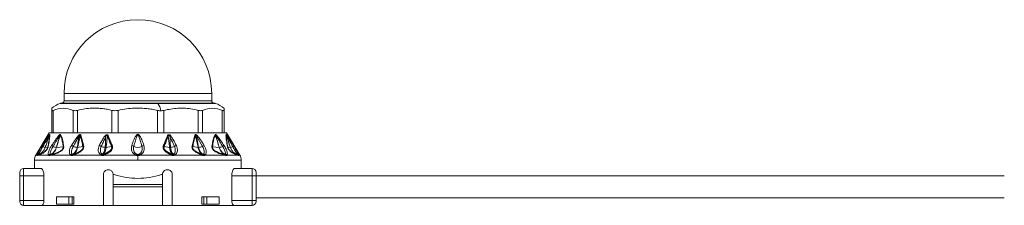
# Model space of a CAD drawing. Header units: millimetres. Extents: x -447 to 1924, y -61 to 422.
# Tile 23 of 60: x 290 to 490, y 158 to 196. Entities that reach past the tile are written whole.
import ezdxf

# ---------------------------------------------------------------- set-up
doc = ezdxf.new("R2010")
doc.units = ezdxf.units.MM

# ---------------------------------------------------------------- blocks, each defined once
blk = doc.blocks.new('Drawing View2')
at = {"color": 7, "linetype": 'Continuous', "lineweight": 18}
for p, q in [((400.77, 2.02), (400.77, 0.52)), ((400.77, 2.02), (430.77, 2.02)), ((430.77, 0.52), (430.77, 2.02)), ((419.85, 0), (400, 0)), ((400.16, 0.02), (419.81, 0.02)), ((400.77, 0.52), (415.77, 0.52)), ((415.77, 0.52), (430.77, 0.52)), ((419.81, 0.02), (431.38, 0.02)), ((431.54, 0), (419.85, 0)), ((398.27, -5.98), (398.27, -1.41)), ((398.6, -5.98), (398.6, -1.41)), ((402.62, -5.98), (402.62, -1.41)), ((403.54, -5.98), (403.54, -1.41)), ((410.5, -5.98), (410.5, -1.41)), ((411.75, -5.98), (411.75, -1.41)), ((419.79, -5.98), (419.79, -1.41)), ((421.04, -5.98), (421.04, -1.41)), ((428, -5.98), (428, -1.41)), ((428.91, -5.98), (428.91, -1.41)), ((432.93, -5.98), (432.93, -1.41)), ((433.27, -0.97), (433.27, -1.41)), ((433.27, -5.98), (433.27, -1.41)), ((397.77, -5.98), (395.05, -10.5)), ((397.77, -5.98), (398.27, -5.98)), ((398.49, -5.98), (398.28, -5.98)), ((398.49, -5.98), (402.75, -5.98)), ((403.33, -5.98), (402.75, -5.98)), ((403.33, -5.98), (410.71, -5.98)), ((411.51, -5.98), (410.71, -5.98)), ((411.51, -5.98), (420.03, -5.98)), ((420.82, -5.98), (420.03, -5.98)), ((420.82, -5.98), (428.2, -5.98)), ((428.78, -5.98), (428.2, -5.98)), ((428.78, -5.98), (433.04, -5.98)), ((433.26, -5.98), (433.04, -5.98)), ((433.27, -5.98), (433.77, -5.98)), ((433.77, -5.98), (436.48, -10.5)), ((396.34, -8.56), (396.74, -7.93)), ((404.19, -6.46), (404.77, -8.69)), ((427.35, -6.46), (426.77, -8.69)), ((428.89, -8.75), (427.75, -6.72)), ((396.97, -8.95), (397.48, -8.88)), ((399.25, -8.95), (400.6, -8.84)), ((403.54, -8.94), (404.61, -8.79)), ((409.32, -8.94), (410.4, -8.79)), ((422.22, -8.94), (421.13, -8.79)), ((427.99, -8.94), (426.92, -8.79)), ((432.28, -8.95), (430.94, -8.84)), ((434.06, -8.88), (434.56, -8.95)), ((394.77, -11.53), (394.77, -13.23)), ((415.77, -11.53), (394.77, -11.53)), ((395.3, -10.5), (395.05, -10.5)), ((395.6, -10.5), (395.31, -10.62)), ((397.61, -10.5), (395.6, -10.5)), ((402.12, -10.5), (398.18, -10.5)), ((408.27, -10.5), (402.71, -10.5)), ((415.33, -10.5), (408.95, -10.5)), ((415.77, -10.38), (415.77, -10.62)), ((415.77, -11.53), (415.77, -10.62)), ((436.77, -11.53), (415.77, -11.53)), ((422.58, -10.5), (416.2, -10.5)), ((428.83, -10.5), (423.26, -10.5)), ((433.36, -10.5), (429.41, -10.5)), ((435.93, -10.5), (433.92, -10.5)), ((436.23, -10.62), (435.93, -10.5)), ((436.48, -10.5), (436.24, -10.5)), ((436.77, -13.23), (436.77, -11.53)), ((392.57, -14.73), (392.57, -13.23)), ((392.57, -13.23), (396.08, -13.23)), ((435.46, -13.23), (438.97, -13.23)), ((438.97, -13.23), (438.97, -14.73)), ((391.77, -14.73), (391.77, -14.03)), ((391.77, -14.73), (392.57, -14.73)), ((391.77, -19.73), (391.77, -14.73)), ((392.57, -19.73), (392.57, -14.73)), ((392.57, -14.73), (396.7, -14.73)), ((396.7, -19.73), (396.7, -14.73)), ((408.77, -14.48), (408.77, -20.73)), ((410.77, -14.48), (410.98, -14.48)), ((410.77, -16.48), (410.77, -14.48)), ((420.56, -14.48), (420.77, -14.48)), ((420.77, -14.48), (420.77, -16.48)), ((422.77, -20.73), (422.77, -14.48)), ((434.84, -19.73), (434.84, -14.73)), ((434.84, -14.73), (438.97, -14.73)), ((439.77, -14.73), (438.97, -14.73)), ((438.97, -14.73), (438.97, -19.73)), ((439.77, -14.03), (439.77, -14.73)), ((439.77, -14.73), (591.77, -14.73)), ((439.77, -14.73), (439.77, -19.73)), ((420.77, -16.48), (410.77, -16.48)), ((410.77, -16.98), (410.77, -16.48)), ((420.77, -16.98), (410.77, -16.98)), ((410.77, -20.73), (410.77, -16.98)), ((420.77, -16.98), (420.77, -16.48)), ((420.77, -16.98), (420.77, -20.73)), ((391.77, -19.73), (391.77, -19.93)), ((391.77, -19.73), (392.57, -19.73)), ((392.57, -20.73), (392.57, -19.73)), ((392.57, -19.73), (396.7, -19.73)), ((399.26, -18.98), (399.26, -20.48)), ((401.73, -18.98), (399.26, -18.98)), ((401.73, -18.98), (402.4, -18.98)), ((401.73, -20.48), (401.73, -18.98)), ((402.4, -20.48), (402.4, -18.98)), ((402.79, -18.98), (402.4, -18.98)), ((402.79, -18.98), (402.79, -20.48)), ((428.74, -18.98), (428.74, -20.48)), ((429.14, -18.98), (428.74, -18.98)), ((429.14, -18.98), (429.81, -18.98)), ((429.14, -20.48), (429.14, -18.98)), ((429.81, -20.48), (429.81, -18.98)), ((432.28, -18.98), (429.81, -18.98)), ((432.28, -18.98), (432.28, -20.48)), ((438.97, -19.73), (434.84, -19.73)), ((438.97, -19.73), (438.97, -20.73)), ((439.77, -19.73), (438.97, -19.73)), ((439.77, -19.23), (591.77, -19.23)), ((439.77, -19.73), (439.77, -19.93)), ((396.27, -20.73), (392.57, -20.73)), ((396.27, -20.73), (408.77, -20.73)), ((401.73, -20.48), (399.26, -20.48)), ((402.4, -20.48), (401.73, -20.48)), ((402.79, -20.48), (402.4, -20.48)), ((410.77, -20.73), (408.77, -20.73)), ((410.77, -20.73), (420.77, -20.73)), ((422.77, -20.73), (420.77, -20.73)), ((422.77, -20.73), (435.27, -20.73)), ((429.14, -20.48), (428.74, -20.48)), ((429.81, -20.48), (429.14, -20.48)), ((432.28, -20.48), (429.81, -20.48)), ((438.97, -20.73), (435.27, -20.73))]:
    blk.add_line(p, q, dxfattribs=at)
for centre, radius, start, end in [((415.77, 2.02), 15, 0, 180), ((401.61, -4.89), 5.15, 108.1664, 130.4305), ((400.16, -0.48), 0.5, 90, 108.1664), ((400.27, 0.52), 0.5, 270, 0), ((419.8, -0.03), 0.0545, 32.4847, 84.1078), ((416.5, -2.17), 3.99, 9.8423, 32.9992), ((431.27, 0.52), 0.5, 180, 270), ((431.38, -0.48), 0.5, 71.8336, 90), ((429.93, -4.89), 5.15, 49.5824, 71.8336), ((398.1, -6.47), 0.324, 155.8429, 174.655), ((398.27, -6.56), 0.49, 147.2626, 160.2891), ((400.22, -6.35), 0.386, 187.5089, 203.9881), ((400.46, -6.65), 0.526, 140.7173, 153.7493), ((392.75, -19.3), 16.73, 48.7638, 49.3774), ((404.49, -6.94), 0.57, 122.4971, 138.7551), ((408.31, -8.08), 1.55, 54.1818, 62.9072), ((410.1, -7.31), 0.791, 114.7837, 129.6376), ((421.44, -7.31), 0.791, 50.3624, 65.2163), ((423.23, -8.08), 1.55, 117.0941, 125.8165), ((427.04, -6.94), 0.57, 41.2449, 57.5029), ((438.85, -19.38), 16.84, 130.6238, 131.2337), ((431.08, -6.65), 0.526, 26.2508, 39.2827), ((431.32, -6.35), 0.386, 336.0145, 352.4888), ((433.26, -6.56), 0.49, 19.7109, 32.7374), ((433.44, -6.47), 0.324, 5.3451, 24.157), ((396.71, -8.4), 0.414, 204.0865, 239.4434), ((397.48, -7.11), 1.91, 239.4043, 254.6198), ((396.97, -8.91), 0.0356, 267.4158, 276.3201), ((397.76, -9.01), 0.304, 131.4359, 155.0717), ((383.2, -31.79), 27.68, 56.3517, 57.0582), ((399.45, -6.86), 2.1, 244.1185, 263.6115), ((400.95, -9.11), 0.446, 123.9682, 142.8148), ((401.64, -10.29), 1.84, 56.6046, 69.537), ((403.62, -6.55), 2.4, 246.2439, 265.3332), ((405.01, -9.21), 0.573, 115.027, 133.6959), ((407.61, -9.81), 1.29, 55.3117, 75.3484), ((409.25, -6.76), 2.19, 245.4117, 266.2911), ((410.89, -9.44), 0.815, 110.5166, 126.6125), ((414.36, -9.46), 0.913, 50.851, 78.7073), ((415.77, -7.13), 1.82, 242.6733, 297.3267), ((417.18, -9.46), 0.913, 101.2927, 129.149), ((420.65, -9.44), 0.815, 53.3875, 69.4834), ((422.28, -6.76), 2.19, 273.7089, 294.5883), ((423.93, -9.81), 1.29, 104.6516, 124.6883), ((426.53, -9.21), 0.573, 46.3041, 64.973), ((427.92, -6.55), 2.4, 274.6668, 293.7561), ((429.9, -10.29), 1.84, 110.463, 123.3954), ((430.59, -9.11), 0.446, 37.1852, 56.0318), ((432.31, -8.62), 0.332, 265.9431, 271.6453), ((432.08, -6.86), 2.1, 276.3884, 295.8815), ((448.34, -31.79), 27.68, 122.9418, 123.6483), ((433.78, -9.01), 0.304, 24.9283, 48.5641), ((434.57, -8.91), 0.0357, 263.7523, 272.6346), ((434.06, -7.11), 1.91, 285.3802, 300.5957), ((434.82, -8.4), 0.414, 300.5566, 335.9135), ((396.77, -11.53), 2, 149.0362, 180), ((395.74, -10.85), 0.5, 109.1019, 153.0969), ((395.68, -10.77), 0.47, 100.9672, 144.8077), ((395.74, -10.83), 0.482, 109.3625, 154.2596), ((396.01, -10.72), 0.464, 111.8132, 151.3198), ((398.04, -10.85), 0.556, 101.6448, 140.4638), ((398.17, -10.83), 0.489, 111.492, 154.5199), ((398.2, -10.74), 0.399, 113.9413, 162.016), ((398.53, -10.63), 0.374, 116.4592, 160.1268), ((402.56, -10.87), 0.575, 104.4162, 140.4213), ((402.71, -10.82), 0.506, 114.2513, 153.2837), ((402.84, -10.52), 0.248, 134.0214, 187.8098), ((402.94, -10.47), 0.235, 136.7077, 188.1385), ((408.72, -10.82), 0.543, 110.8768, 144.3208), ((408.88, -10.79), 0.521, 122.0688, 155.3334), ((415.84, -10.78), 0.582, 126.5982, 151.6209), ((415.69, -10.78), 0.582, 28.3791, 53.4018), ((422.66, -10.79), 0.521, 24.6665, 57.9313), ((422.82, -10.82), 0.543, 35.6794, 69.1233), ((428.59, -10.47), 0.235, 351.8615, 43.2923), ((428.7, -10.52), 0.248, 352.1904, 45.9787), ((428.83, -10.82), 0.506, 26.7162, 65.7487), ((428.97, -10.87), 0.575, 39.5788, 75.5838), ((433.01, -10.63), 0.374, 19.8732, 63.5408), ((433.34, -10.74), 0.399, 17.9841, 66.0586), ((433.37, -10.83), 0.489, 25.4801, 68.508), ((433.49, -10.85), 0.556, 39.5362, 78.3552), ((435.53, -10.72), 0.464, 28.6802, 68.1868), ((435.86, -10.77), 0.47, 35.1923, 79.0329), ((435.79, -10.83), 0.482, 25.7404, 70.6374), ((435.8, -10.85), 0.5, 26.9031, 70.898), ((434.77, -11.53), 2, 0, 30.9638), ((392.57, -14.03), 0.8, 90, 180), ((438.97, -14.03), 0.8, 0, 90), ((392.57, -19.93), 0.8, 180, 270), ((438.97, -19.93), 0.8, 270, 0)]:
    blk.add_arc(centre, radius, start, end, dxfattribs=at)
for points, knots in [([(398.27, -1.41), (398.27, -1.12), (398.27, -0.82), (398.27, -0.97), (398.27, -0.97)], [0, 0, 0, 0, 0.998199, 1, 1, 1, 1]), ([(402.62, -1.41), (401.95, -1.19), (400.61, -0.75), (399.27, -1.19), (398.6, -1.41)], [0, 0, 0, 0, 0.499632, 1, 1, 1, 1]), ([(410.5, -1.41), (410.19, -1.33), (409.56, -1.17), (408.59, -1.04), (407.54, -0.97), (406.35, -0.97), (404.98, -1.07), (404.03, -1.3), (403.54, -1.41)], [0, 0, 0, 0, 0.135419, 0.274991, 0.415244, 0.585607, 0.785782, 1, 1, 1, 1]), ([(419.79, -1.41), (419.43, -1.33), (418.7, -1.17), (417.59, -1.04), (416.37, -0.97), (414.99, -0.97), (413.41, -1.07), (412.32, -1.3), (411.75, -1.41)], [0, 0, 0, 0, 0.135414, 0.274984, 0.415234, 0.58558, 0.78576, 1, 1, 1, 1]), ([(419.79, -1.41), (419.91, -1.44), (420.13, -1.48), (420.34, -1.49), (420.43, -1.49)], [0, 0, 0, 0, 0.573868, 1, 1, 1, 1]), ([(420.43, -1.49), (420.55, -1.49), (420.76, -1.48), (420.95, -1.43), (421.04, -1.41)], [0, 0, 0, 0, 0.54545, 1, 1, 1, 1]), ([(428, -1.41), (427.51, -1.3), (426.56, -1.07), (425.18, -0.97), (423.34, -0.95), (421.99, -1.22), (421.04, -1.41)], [0, 0, 0, 0, 0.21393, 0.414834, 0.587057, 1, 1, 1, 1]), ([(432.93, -1.41), (432.26, -1.19), (430.92, -0.75), (429.58, -1.19), (428.91, -1.41)], [0, 0, 0, 0, 0.500234, 1, 1, 1, 1]), ([(396.5, -8.75), (396.71, -8.39), (397.04, -7.79), (397.43, -7.09), (397.64, -6.67), (397.74, -6.5), (397.78, -6.44)], [0, 0, 0, 0, 0.470738, 0.766879, 0.908603, 1, 1, 1, 1]), ([(396.74, -7.93), (396.83, -7.79), (397.06, -7.42), (397.37, -6.95), (397.64, -6.54), (397.76, -6.4), (397.8, -6.33)], [0, 0, 0, 0, 0.253563, 0.655047, 0.855267, 1, 1, 1, 1]), ([(397.81, -6.4), (397.75, -6.58), (397.64, -6.92), (397.46, -7.46), (397.24, -8.13), (397.07, -8.64), (396.97, -8.95)], [0, 0, 0, 0, 0.215335, 0.398234, 0.642077, 1, 1, 1, 1]), ([(397.78, -6.44), (397.73, -6.61), (397.62, -6.95), (397.45, -7.49), (397.23, -8.16), (397.07, -8.65), (396.97, -8.95)], [0, 0, 0, 0, 0.201655, 0.404918, 0.64705, 1, 1, 1, 1]), ([(397.81, -6.4), (397.82, -6.57), (397.83, -6.89), (397.69, -7.8), (397.56, -8.5), (397.48, -8.88)], [0, 0, 0, 0, 0.3425593, 0.6462348, 1, 1, 1, 1]), ([(397.86, -6.3), (397.87, -6.44), (397.89, -6.72), (397.78, -7.6), (397.64, -8.34), (397.56, -8.78)], [0, 0, 0, 0, 0.308412, 0.587789, 1, 1, 1, 1]), ([(397.78, -6.44), (397.78, -6.43), (397.79, -6.41), (397.8, -6.4), (397.81, -6.39), (397.81, -6.39), (397.81, -6.39), (397.81, -6.4)], [0, 0, 0, 0, 0.312066, 0.577689, 0.709478, 0.846396, 1, 1, 1, 1]), ([(397.8, -6.33), (397.82, -6.32), (397.84, -6.3), (397.86, -6.29), (397.86, -6.29), (397.86, -6.3)], [0, 0, 0, 0, 0.527893, 0.7496455, 1, 1, 1, 1]), ([(398.25, -8.56), (398.47, -8.25), (398.83, -7.71), (399.35, -6.97), (399.68, -6.59), (399.84, -6.4)], [0, 0, 0, 0, 0.427707, 0.722359, 1, 1, 1, 1]), ([(398.54, -8.75), (398.73, -8.43), (399.06, -7.88), (399.49, -7.12), (399.75, -6.71), (399.87, -6.51)], [0, 0, 0, 0, 0.4373839, 0.7346037, 1, 1, 1, 1]), ([(399.87, -6.51), (399.79, -6.84), (399.6, -7.65), (399.36, -8.47), (399.22, -8.95)], [0, 0, 0, 0, 0.404874, 1, 1, 1, 1]), ([(399.99, -6.42), (399.94, -6.59), (399.84, -6.91), (399.68, -7.46), (399.49, -8.14), (399.34, -8.65), (399.25, -8.95)], [0, 0, 0, 0, 0.199401, 0.389589, 0.65075, 1, 1, 1, 1]), ([(399.84, -6.4), (399.86, -6.38), (399.91, -6.34), (399.96, -6.3), (400, -6.29), (400.03, -6.3), (400.04, -6.31), (400.05, -6.32)], [0, 0, 0, 0, 0.303841, 0.543349, 0.671179, 0.821746, 1, 1, 1, 1]), ([(399.87, -6.51), (399.88, -6.49), (399.9, -6.45), (399.94, -6.42), (399.96, -6.4), (399.97, -6.4), (399.98, -6.4), (399.98, -6.4), (399.98, -6.41), (399.99, -6.42)], [0, 0, 0, 0, 0.3366965, 0.5652326, 0.6587129, 0.7523062, 0.8216938, 0.9026669, 1, 1, 1, 1]), ([(399.99, -6.42), (400.1, -6.65), (400.3, -7.06), (400.48, -7.91), (400.56, -8.51), (400.6, -8.84)], [0, 0, 0, 0, 0.364986, 0.653176, 1, 1, 1, 1]), ([(400.05, -6.32), (400.14, -6.49), (400.34, -6.85), (400.51, -7.51), (400.63, -8.16), (400.68, -8.54), (400.7, -8.74)], [0, 0, 0, 0, 0.283427, 0.598157, 0.79281, 1, 1, 1, 1]), ([(402.28, -8.56), (402.54, -8.14), (402.96, -7.47), (403.46, -6.83), (403.65, -6.6)], [0, 0, 0, 0, 0.629625, 1, 1, 1, 1]), ([(402.65, -8.75), (402.81, -8.46), (403.05, -8.03), (403.35, -7.48), (403.57, -7.09), (403.71, -6.84), (403.78, -6.72)], [0, 0, 0, 0, 0.429633, 0.636413, 0.813229, 1, 1, 1, 1]), ([(403.78, -6.72), (403.74, -7.06), (403.67, -7.81), (403.51, -8.55), (403.42, -8.95)], [0, 0, 0, 0, 0.460533, 1, 1, 1, 1]), ([(404.07, -6.57), (404.03, -6.74), (403.95, -7.08), (403.83, -7.62), (403.69, -8.25), (403.6, -8.7), (403.54, -8.94)], [0, 0, 0, 0, 0.213459, 0.429379, 0.690191, 1, 1, 1, 1]), ([(403.65, -6.6), (403.68, -6.56), (403.75, -6.49), (403.86, -6.4), (403.95, -6.35), (404.03, -6.33), (404.1, -6.34), (404.16, -6.39), (404.18, -6.44), (404.19, -6.46)], [0, 0, 0, 0, 0.202674, 0.363901, 0.493169, 0.594446, 0.716905, 0.852714, 1, 1, 1, 1]), ([(403.78, -6.72), (403.81, -6.67), (403.85, -6.6), (403.92, -6.5), (403.97, -6.45), (404, -6.44), (404.02, -6.44), (404.04, -6.45), (404.05, -6.47), (404.06, -6.51), (404.06, -6.54), (404.07, -6.57)], [0, 0, 0, 0, 0.274116, 0.463194, 0.592982, 0.653123, 0.685144, 0.720858, 0.783468, 0.856593, 1, 1, 1, 1]), ([(404.07, -6.57), (404.18, -6.95), (404.39, -7.67), (404.54, -8.44), (404.61, -8.79)], [0, 0, 0, 0, 0.53826, 1, 1, 1, 1]), ([(407.93, -8.56), (408.07, -8.3), (408.28, -7.9), (408.56, -7.4), (408.78, -7.04), (408.93, -6.82), (409.02, -6.71)], [0, 0, 0, 0, 0.420929, 0.628617, 0.808166, 1, 1, 1, 1]), ([(408.34, -8.75), (408.46, -8.48), (408.64, -8.07), (408.88, -7.55), (409.05, -7.18), (409.16, -6.95), (409.22, -6.83)], [0, 0, 0, 0, 0.425602, 0.634107, 0.812726, 1, 1, 1, 1]), ([(409.02, -6.71), (409.06, -6.65), (409.13, -6.56), (409.27, -6.44), (409.4, -6.37), (409.52, -6.35), (409.63, -6.39), (409.71, -6.48), (409.75, -6.55), (409.77, -6.59)], [0, 0, 0, 0, 0.195281, 0.351729, 0.494735, 0.605844, 0.71819, 0.84666, 1, 1, 1, 1]), ([(409.22, -6.83), (409.22, -7.15), (409.23, -7.86), (409.15, -8.56), (409.11, -8.95)], [0, 0, 0, 0, 0.4557088, 1, 1, 1, 1]), ([(409.22, -6.83), (409.26, -6.74), (409.31, -6.63), (409.4, -6.51), (409.45, -6.48), (409.49, -6.47), (409.51, -6.48), (409.52, -6.49), (409.55, -6.52), (409.58, -6.59), (409.59, -6.66), (409.59, -6.7)], [0, 0, 0, 0, 0.3889974, 0.4912743, 0.5782214, 0.607166, 0.63573, 0.6660148, 0.7004174, 0.8248318, 1, 1, 1, 1]), ([(409.59, -6.7), (409.57, -6.86), (409.53, -7.18), (409.47, -7.69), (409.4, -8.28), (409.35, -8.71), (409.32, -8.94)], [0, 0, 0, 0, 0.21465, 0.427263, 0.688154, 1, 1, 1, 1]), ([(409.59, -6.7), (409.77, -7.12), (410.05, -7.81), (410.31, -8.52), (410.4, -8.79)], [0, 0, 0, 0, 0.619883, 1, 1, 1, 1]), ([(409.77, -6.59), (409.95, -7.01), (410.24, -7.7), (410.5, -8.41), (410.6, -8.68)], [0, 0, 0, 0, 0.620107, 1, 1, 1, 1]), ([(417, -8.56), (416.86, -8.15), (416.64, -7.49), (416.3, -6.76), (416.05, -6.41), (415.89, -6.31), (415.8, -6.28), (415.68, -6.29), (415.55, -6.37), (415.39, -6.54), (415.18, -6.88), (414.87, -7.57), (414.67, -8.17), (414.53, -8.56)], [0, 0, 0, 0, 0.25126, 0.396042, 0.462455, 0.47993, 0.495701, 0.509284, 0.540179, 0.56984, 0.63555, 0.761953, 1, 1, 1, 1]), ([(416.6, -8.75), (416.48, -8.33), (416.3, -7.66), (416.06, -6.9), (415.92, -6.54), (415.84, -6.43), (415.81, -6.4), (415.79, -6.39), (415.77, -6.39), (415.73, -6.4), (415.69, -6.44), (415.64, -6.51), (415.56, -6.67), (415.44, -7.02), (415.22, -7.74), (415.05, -8.35), (414.93, -8.75)], [0, 0, 0, 0, 0.264351, 0.412633, 0.474696, 0.48507, 0.49331, 0.496676, 0.499653, 0.505093, 0.516526, 0.530686, 0.554354, 0.619061, 0.749435, 1, 1, 1, 1]), ([(421.77, -6.59), (421.59, -7.01), (421.3, -7.7), (421.03, -8.41), (420.93, -8.68)], [0, 0, 0, 0, 0.620302, 1, 1, 1, 1]), ([(421.94, -6.7), (421.77, -7.12), (421.48, -7.81), (421.23, -8.52), (421.13, -8.79)], [0, 0, 0, 0, 0.620078, 1, 1, 1, 1]), ([(422.52, -6.71), (422.47, -6.65), (422.39, -6.54), (422.25, -6.42), (422.11, -6.36), (421.98, -6.36), (421.89, -6.41), (421.82, -6.49), (421.79, -6.55), (421.77, -6.59)], [0, 0, 0, 0, 0.215253, 0.384528, 0.526066, 0.634008, 0.741365, 0.859377, 1, 1, 1, 1]), ([(422.32, -6.83), (422.28, -6.74), (422.23, -6.62), (422.13, -6.51), (422.09, -6.48), (422.06, -6.47), (422.04, -6.48), (422.01, -6.49), (421.98, -6.52), (421.96, -6.6), (421.95, -6.66), (421.94, -6.7)], [0, 0, 0, 0, 0.388357, 0.520208, 0.561559, 0.599385, 0.626917, 0.655418, 0.720654, 0.8386, 1, 1, 1, 1]), ([(422.22, -8.94), (422.17, -8.55), (422.11, -8), (422.03, -7.33), (421.98, -6.97), (421.95, -6.78), (421.94, -6.7)], [0, 0, 0, 0, 0.523004, 0.738676, 0.891237, 1, 1, 1, 1]), ([(422.43, -8.95), (422.37, -8.44), (422.29, -7.74), (422.31, -7.03), (422.32, -6.83)], [0, 0, 0, 0, 0.713706, 1, 1, 1, 1]), ([(423.19, -8.75), (423.01, -8.33), (422.73, -7.69), (422.42, -7.05), (422.32, -6.83)], [0, 0, 0, 0, 0.653194, 1, 1, 1, 1]), ([(423.6, -8.56), (423.39, -8.15), (423.07, -7.52), (422.66, -6.92), (422.52, -6.71)], [0, 0, 0, 0, 0.647777, 1, 1, 1, 1]), ([(427.47, -6.57), (427.36, -6.95), (427.15, -7.67), (426.99, -8.44), (426.92, -8.79)], [0, 0, 0, 0, 0.538008, 1, 1, 1, 1]), ([(427.89, -6.6), (427.84, -6.54), (427.74, -6.44), (427.59, -6.34), (427.49, -6.33), (427.42, -6.34), (427.38, -6.39), (427.36, -6.44), (427.35, -6.46)], [0, 0, 0, 0, 0.288282, 0.527872, 0.63604, 0.745985, 0.866726, 1, 1, 1, 1]), ([(427.75, -6.72), (427.72, -6.65), (427.67, -6.56), (427.6, -6.48), (427.57, -6.46), (427.54, -6.44), (427.52, -6.44), (427.51, -6.44), (427.49, -6.46), (427.47, -6.5), (427.47, -6.54), (427.47, -6.57)], [0, 0, 0, 0, 0.417962, 0.499227, 0.568004, 0.625153, 0.663526, 0.70174, 0.744407, 0.854368, 1, 1, 1, 1]), ([(427.99, -8.94), (427.9, -8.53), (427.78, -7.94), (427.62, -7.23), (427.54, -6.85), (427.49, -6.65), (427.47, -6.57)], [0, 0, 0, 0, 0.520969, 0.746084, 0.897635, 1, 1, 1, 1]), ([(428.12, -8.95), (428, -8.42), (427.83, -7.68), (427.77, -6.93), (427.75, -6.72)], [0, 0, 0, 0, 0.71325, 1, 1, 1, 1]), ([(429.26, -8.56), (429.02, -8.18), (428.6, -7.51), (428.1, -6.87), (427.89, -6.6)], [0, 0, 0, 0, 0.570277, 1, 1, 1, 1]), ([(431.49, -6.32), (431.39, -6.49), (431.19, -6.86), (431.03, -7.52), (430.91, -8.16), (430.86, -8.54), (430.83, -8.74)], [0, 0, 0, 0, 0.2837068, 0.5987607, 0.793171, 1, 1, 1, 1]), ([(431.55, -6.42), (431.44, -6.65), (431.23, -7.06), (431.05, -7.91), (430.98, -8.51), (430.94, -8.84)], [0, 0, 0, 0, 0.365567, 0.653732, 1, 1, 1, 1]), ([(431.7, -6.4), (431.67, -6.38), (431.63, -6.34), (431.57, -6.3), (431.53, -6.29), (431.5, -6.3), (431.49, -6.31), (431.49, -6.32)], [0, 0, 0, 0, 0.317365, 0.562223, 0.68531, 0.828098, 1, 1, 1, 1]), ([(431.67, -6.51), (431.66, -6.49), (431.63, -6.45), (431.6, -6.41), (431.58, -6.4), (431.57, -6.4), (431.56, -6.4), (431.55, -6.41), (431.55, -6.41), (431.55, -6.42)], [0, 0, 0, 0, 0.350592, 0.583117, 0.673422, 0.761724, 0.827666, 0.905665, 1, 1, 1, 1]), ([(432.28, -8.95), (432.16, -8.53), (431.99, -7.93), (431.78, -7.19), (431.65, -6.77), (431.58, -6.52), (431.55, -6.42)], [0, 0, 0, 0, 0.493755, 0.710629, 0.876371, 1, 1, 1, 1]), ([(432.32, -8.95), (432.22, -8.62), (432.06, -8.05), (431.83, -7.24), (431.72, -6.76), (431.67, -6.51)], [0, 0, 0, 0, 0.40792, 0.697704, 1, 1, 1, 1]), ([(433, -8.75), (432.81, -8.43), (432.49, -7.9), (432.06, -7.14), (431.8, -6.72), (431.67, -6.51)], [0, 0, 0, 0, 0.425144, 0.717363, 1, 1, 1, 1]), ([(433.29, -8.56), (433.08, -8.26), (432.72, -7.73), (432.2, -6.99), (431.87, -6.6), (431.7, -6.4)], [0, 0, 0, 0, 0.415711, 0.705132, 1, 1, 1, 1]), ([(433.98, -8.78), (433.91, -8.39), (433.77, -7.68), (433.65, -6.78), (433.67, -6.47), (433.68, -6.3)], [0, 0, 0, 0, 0.366467, 0.656613, 1, 1, 1, 1]), ([(433.68, -6.3), (433.68, -6.29), (433.68, -6.29), (433.7, -6.29), (433.72, -6.32), (433.73, -6.33)], [0, 0, 0, 0, 0.222827, 0.488483, 1, 1, 1, 1]), ([(434.06, -8.88), (433.98, -8.49), (433.84, -7.78), (433.7, -6.88), (433.72, -6.57), (433.72, -6.4)], [0, 0, 0, 0, 0.368099, 0.658336, 1, 1, 1, 1]), ([(433.72, -6.4), (433.72, -6.39), (433.72, -6.39), (433.73, -6.39), (433.73, -6.4), (433.75, -6.41), (433.76, -6.43), (433.76, -6.44)], [0, 0, 0, 0, 0.1325738, 0.2714669, 0.4378353, 0.6868287, 1, 1, 1, 1]), ([(434.56, -8.95), (434.42, -8.52), (434.22, -7.92), (433.98, -7.16), (433.84, -6.74), (433.76, -6.49), (433.72, -6.4)], [0, 0, 0, 0, 0.5028072, 0.7085926, 0.8855603, 1, 1, 1, 1]), ([(433.73, -6.33), (433.76, -6.37), (433.82, -6.44), (433.98, -6.67), (434.23, -7.04), (434.65, -7.69), (434.99, -8.23), (435.2, -8.56)], [0, 0, 0, 0, 0.063949, 0.139633, 0.317237, 0.568463, 1, 1, 1, 1]), ([(434.57, -8.95), (434.45, -8.59), (434.26, -8.01), (433.98, -7.17), (433.84, -6.69), (433.76, -6.44)], [0, 0, 0, 0, 0.426007, 0.700145, 1, 1, 1, 1]), ([(433.76, -6.44), (433.81, -6.53), (433.93, -6.75), (434.16, -7.18), (434.53, -7.86), (434.84, -8.41), (435.03, -8.75)], [0, 0, 0, 0, 0.12348, 0.298954, 0.554672, 1, 1, 1, 1]), ([(395.3, -10.5), (395.33, -10.41), (395.4, -10.21), (395.66, -9.7), (395.99, -9.12), (396.23, -8.74), (396.34, -8.56)], [0, 0, 0, 0, 0.210078, 0.472065, 0.762912, 1, 1, 1, 1]), ([(396.97, -8.95), (396.88, -9.17), (396.7, -9.58), (396.21, -10.08), (395.81, -10.27), (395.58, -10.38)], [0, 0, 0, 0, 0.351286, 0.635427, 1, 1, 1, 1]), ([(396.97, -8.95), (396.87, -9.18), (396.69, -9.59), (396.19, -10.09), (395.79, -10.28), (395.58, -10.38)], [0, 0, 0, 0, 0.361519, 0.649049, 1, 1, 1, 1]), ([(395.59, -10.31), (395.61, -10.27), (395.66, -10.19), (395.78, -9.97), (395.97, -9.65), (396.23, -9.2), (396.41, -8.9), (396.5, -8.75)], [0, 0, 0, 0, 0.117161, 0.239899, 0.491313, 0.74564, 1, 1, 1, 1]), ([(397.56, -8.78), (397.54, -8.84), (397.52, -8.95), (397.45, -9.13), (397.35, -9.31), (397.19, -9.55), (396.96, -9.78), (396.66, -10.01), (396.32, -10.21), (395.94, -10.38), (395.73, -10.46), (395.6, -10.5)], [0, 0, 0, 0, 0.053488, 0.101165, 0.145724, 0.192526, 0.283011, 0.383772, 0.541991, 0.738283, 1, 1, 1, 1]), ([(397.48, -8.88), (397.47, -8.93), (397.45, -9.01), (397.4, -9.16), (397.32, -9.31), (397.22, -9.46), (397.09, -9.59), (396.92, -9.75), (396.38, -10.12), (396.08, -10.21), (395.84, -10.29)], [0, 0, 0, 0, 0.051327, 0.09442, 0.134349, 0.174419, 0.220939, 0.27713, 0.398157, 1, 1, 1, 1]), ([(397.61, -10.5), (397.59, -10.45), (397.55, -10.33), (397.58, -10.05), (397.68, -9.65), (397.9, -9.13), (398.13, -8.76), (398.25, -8.56)], [0, 0, 0, 0, 0.137707, 0.297654, 0.485766, 0.740451, 1, 1, 1, 1]), ([(397.93, -10.31), (397.93, -10.27), (397.92, -10.19), (397.96, -9.97), (398.07, -9.65), (398.27, -9.2), (398.45, -8.9), (398.54, -8.75)], [0, 0, 0, 0, 0.117122, 0.23984, 0.491204, 0.745529, 1, 1, 1, 1]), ([(399.22, -8.95), (399.15, -9.14), (399.03, -9.47), (398.75, -9.84), (398.43, -10.16), (398.16, -10.29), (397.99, -10.38)], [0, 0, 0, 0, 0.294643, 0.521096, 0.701932, 1, 1, 1, 1]), ([(399.25, -8.95), (399.18, -9.14), (399.06, -9.47), (398.79, -9.84), (398.46, -10.16), (398.2, -10.29), (398.03, -10.37)], [0, 0, 0, 0, 0.294538, 0.521008, 0.701872, 1, 1, 1, 1]), ([(400.7, -8.74), (400.71, -8.79), (400.71, -8.9), (400.68, -9.07), (400.6, -9.25), (400.38, -9.56), (399.94, -9.87), (399.4, -10.12), (398.8, -10.33), (398.4, -10.44), (398.18, -10.5)], [0, 0, 0, 0, 0.054232, 0.103303, 0.150337, 0.200897, 0.369635, 0.542742, 0.734318, 1, 1, 1, 1]), ([(400.6, -8.84), (400.6, -8.88), (400.61, -8.96), (400.59, -9.1), (400.53, -9.24), (400.43, -9.39), (400.3, -9.51), (400.09, -9.67), (399.38, -10.04), (398.82, -10.18), (398.36, -10.29)], [0, 0, 0, 0, 0.051613, 0.09536, 0.137319, 0.180165, 0.228028, 0.285272, 0.402314, 1, 1, 1, 1]), ([(399.22, -8.95), (399.23, -8.95), (399.24, -8.95), (399.25, -8.95), (399.25, -8.95)], [0, 0, 0, 0, 0.559976, 1, 1, 1, 1]), ([(402.12, -10.5), (402.07, -10.45), (401.95, -10.33), (401.87, -10.05), (401.85, -9.66), (401.96, -9.15), (402.17, -8.76), (402.28, -8.56)], [0, 0, 0, 0, 0.136663, 0.294577, 0.479617, 0.72985, 1, 1, 1, 1]), ([(402.42, -10.31), (402.39, -10.27), (402.34, -10.19), (402.29, -9.97), (402.3, -9.65), (402.41, -9.2), (402.57, -8.9), (402.65, -8.75)], [0, 0, 0, 0, 0.117118, 0.239833, 0.491188, 0.745502, 1, 1, 1, 1]), ([(403.42, -8.95), (403.37, -9.13), (403.29, -9.46), (403.09, -9.82), (402.84, -10.15), (402.63, -10.28), (402.5, -10.36)], [0, 0, 0, 0, 0.287161, 0.511571, 0.692984, 1, 1, 1, 1]), ([(403.54, -8.94), (403.5, -9.12), (403.41, -9.44), (403.22, -9.81), (402.98, -10.12), (402.79, -10.26), (402.67, -10.35)], [0, 0, 0, 0, 0.28629, 0.510661, 0.69222, 1, 1, 1, 1]), ([(404.77, -8.69), (404.78, -8.77), (404.8, -8.91), (404.73, -9.17), (404.56, -9.43), (404.19, -9.77), (403.55, -10.15), (403.01, -10.37), (402.71, -10.5)], [0, 0, 0, 0, 0.0942, 0.182499, 0.278775, 0.389657, 0.657979, 1, 1, 1, 1]), ([(404.61, -8.79), (404.63, -8.85), (404.65, -8.94), (404.63, -9.07), (404.59, -9.16), (404.54, -9.26), (404.43, -9.4), (404.13, -9.66), (403.54, -9.98), (403.05, -10.19), (402.77, -10.31)], [0, 0, 0, 0, 0.088148, 0.127362, 0.165638, 0.20809, 0.253003, 0.357761, 0.633199, 1, 1, 1, 1]), ([(403.42, -8.95), (403.45, -8.95), (403.49, -8.95), (403.53, -8.95), (403.54, -8.94)], [0, 0, 0, 0, 0.559847, 1, 1, 1, 1]), ([(408.27, -10.5), (408.16, -10.41), (407.89, -10.21), (407.7, -9.71), (407.7, -9.13), (407.86, -8.74), (407.93, -8.56)], [0, 0, 0, 0, 0.2091723, 0.4692564, 0.7606952, 1, 1, 1, 1]), ([(408.52, -10.31), (408.47, -10.27), (408.38, -10.19), (408.24, -9.97), (408.15, -9.65), (408.17, -9.2), (408.28, -8.9), (408.34, -8.75)], [0, 0, 0, 0, 0.117159, 0.239896, 0.491308, 0.745636, 1, 1, 1, 1]), ([(409.11, -8.95), (409.08, -9.15), (409.03, -9.53), (408.86, -10.05), (408.7, -10.24), (408.6, -10.35)], [0, 0, 0, 0, 0.321949, 0.6179, 1, 1, 1, 1]), ([(410.4, -8.79), (410.43, -8.85), (410.47, -8.96), (410.45, -9.17), (410.33, -9.38), (409.86, -9.86), (409.32, -10.11), (408.87, -10.32)], [0, 0, 0, 0, 0.097572, 0.186101, 0.286324, 0.407959, 1, 1, 1, 1]), ([(409.32, -8.94), (409.29, -9.15), (409.23, -9.53), (409.07, -10.02), (408.94, -10.21), (408.87, -10.32)], [0, 0, 0, 0, 0.342164, 0.623264, 1, 1, 1, 1]), ([(410.6, -8.68), (410.62, -8.76), (410.67, -8.91), (410.64, -9.17), (410.51, -9.43), (410.18, -9.8), (409.64, -10.16), (409.17, -10.39), (408.95, -10.5)], [0, 0, 0, 0, 0.103652, 0.20385, 0.314185, 0.440662, 0.737374, 1, 1, 1, 1]), ([(409.11, -8.95), (409.15, -8.95), (409.23, -8.95), (409.29, -8.94), (409.32, -8.94)], [0, 0, 0, 0, 0.559728, 1, 1, 1, 1]), ([(414.53, -8.56), (414.49, -8.74), (414.42, -9.06), (414.49, -9.49), (414.62, -9.83), (414.81, -10.11), (415.04, -10.34), (415.24, -10.45), (415.33, -10.5)], [0, 0, 0, 0, 0.237372, 0.431825, 0.589432, 0.718601, 0.877817, 1, 1, 1, 1]), ([(414.93, -8.75), (414.9, -8.9), (414.84, -9.2), (414.92, -9.65), (415.1, -9.97), (415.3, -10.19), (415.43, -10.27), (415.5, -10.31)], [0, 0, 0, 0, 0.254556, 0.508885, 0.760231, 0.882933, 1, 1, 1, 1]), ([(416.04, -10.31), (416.1, -10.27), (416.23, -10.19), (416.43, -9.97), (416.61, -9.65), (416.7, -9.2), (416.63, -8.9), (416.6, -8.75)], [0, 0, 0, 0, 0.11715, 0.23987, 0.49125, 0.745581, 1, 1, 1, 1]), ([(416.2, -10.5), (416.31, -10.44), (416.54, -10.32), (416.81, -10.02), (417.03, -9.61), (417.12, -9.1), (417.04, -8.74), (417, -8.56)], [0, 0, 0, 0, 0.147122, 0.312406, 0.50794, 0.764712, 1, 1, 1, 1]), ([(420.93, -8.68), (420.91, -8.76), (420.87, -8.9), (420.9, -9.15), (421.01, -9.41), (421.31, -9.76), (421.86, -10.14), (422.34, -10.38), (422.58, -10.5)], [0, 0, 0, 0, 0.1017236, 0.1977442, 0.3042694, 0.4235864, 0.7110771, 1, 1, 1, 1]), ([(421.13, -8.79), (421.11, -8.85), (421.07, -8.96), (421.08, -9.16), (421.19, -9.36), (421.65, -9.85), (422.2, -10.1), (422.67, -10.32)], [0, 0, 0, 0, 0.09476, 0.180727, 0.278153, 0.391304, 1, 1, 1, 1]), ([(422.67, -10.32), (422.59, -10.21), (422.46, -10.02), (422.31, -9.53), (422.25, -9.15), (422.22, -8.94)], [0, 0, 0, 0, 0.37661, 0.657741, 1, 1, 1, 1]), ([(422.43, -8.95), (422.38, -8.95), (422.31, -8.95), (422.25, -8.94), (422.22, -8.94)], [0, 0, 0, 0, 0.559727, 1, 1, 1, 1]), ([(422.93, -10.35), (422.84, -10.25), (422.68, -10.05), (422.51, -9.55), (422.46, -9.15), (422.43, -8.95)], [0, 0, 0, 0, 0.371267, 0.671006, 1, 1, 1, 1]), ([(423.01, -10.31), (423.06, -10.27), (423.16, -10.19), (423.29, -9.97), (423.39, -9.65), (423.37, -9.2), (423.25, -8.9), (423.19, -8.75)], [0, 0, 0, 0, 0.117149, 0.239869, 0.491248, 0.745576, 1, 1, 1, 1]), ([(423.26, -10.5), (423.35, -10.44), (423.53, -10.32), (423.72, -10.02), (423.84, -9.61), (423.82, -9.1), (423.67, -8.74), (423.6, -8.56)], [0, 0, 0, 0, 0.1468149, 0.3117355, 0.5067024, 0.7623101, 1, 1, 1, 1]), ([(426.77, -8.69), (426.76, -8.77), (426.74, -8.91), (426.81, -9.17), (426.98, -9.43), (427.34, -9.77), (427.99, -10.15), (428.53, -10.37), (428.83, -10.5)], [0, 0, 0, 0, 0.0944189, 0.1824922, 0.2787502, 0.3896868, 0.6580242, 1, 1, 1, 1]), ([(426.92, -8.79), (426.91, -8.85), (426.89, -8.94), (426.91, -9.07), (426.94, -9.16), (427, -9.26), (427.11, -9.4), (427.41, -9.66), (427.99, -9.98), (428.48, -10.19), (428.77, -10.31)], [0, 0, 0, 0, 0.08814, 0.127354, 0.16563, 0.208084, 0.253003, 0.357789, 0.633246, 1, 1, 1, 1]), ([(428.87, -10.35), (428.81, -10.31), (428.66, -10.21), (428.46, -10.01), (428.28, -9.73), (428.11, -9.4), (428.03, -9.11), (427.99, -8.94)], [0, 0, 0, 0, 0.154753, 0.378155, 0.536035, 0.740167, 1, 1, 1, 1]), ([(428.12, -8.95), (428.09, -8.95), (428.04, -8.95), (428.01, -8.95), (427.99, -8.94)], [0, 0, 0, 0, 0.559847, 1, 1, 1, 1]), ([(429.04, -10.36), (428.97, -10.32), (428.8, -10.23), (428.6, -10.03), (428.41, -9.75), (428.24, -9.41), (428.16, -9.11), (428.12, -8.95)], [0, 0, 0, 0, 0.154429, 0.377318, 0.534784, 0.73906, 1, 1, 1, 1]), ([(429.11, -10.31), (429.14, -10.27), (429.2, -10.19), (429.25, -9.97), (429.24, -9.65), (429.12, -9.2), (428.97, -8.9), (428.89, -8.75)], [0, 0, 0, 0, 0.117149, 0.239869, 0.491247, 0.745575, 1, 1, 1, 1]), ([(429.41, -10.5), (429.47, -10.44), (429.59, -10.32), (429.68, -10.02), (429.68, -9.61), (429.55, -9.1), (429.35, -8.74), (429.26, -8.56)], [0, 0, 0, 0, 0.146737, 0.311562, 0.506363, 0.761707, 1, 1, 1, 1]), ([(430.83, -8.74), (430.83, -8.8), (430.82, -8.9), (430.86, -9.08), (430.94, -9.26), (431.11, -9.49), (431.39, -9.73), (431.8, -9.97), (432.5, -10.27), (433, -10.4), (433.36, -10.5)], [0, 0, 0, 0, 0.055904, 0.10622, 0.153662, 0.203296, 0.307891, 0.418501, 0.590067, 1, 1, 1, 1]), ([(430.94, -8.84), (430.93, -8.88), (430.92, -8.96), (430.94, -9.11), (431.01, -9.25), (431.11, -9.39), (431.35, -9.62), (432.13, -10.03), (432.72, -10.18), (433.18, -10.29)], [0, 0, 0, 0, 0.053191, 0.098086, 0.139814, 0.182632, 0.23063, 0.405048, 1, 1, 1, 1]), ([(433.5, -10.37), (433.3, -10.27), (432.95, -10.08), (432.52, -9.57), (432.37, -9.17), (432.28, -8.95)], [0, 0, 0, 0, 0.365428, 0.649355, 1, 1, 1, 1]), ([(433.55, -10.38), (433.45, -10.33), (433.22, -10.23), (432.89, -9.97), (432.54, -9.55), (432.4, -9.17), (432.32, -8.95)], [0, 0, 0, 0, 0.171049, 0.404806, 0.657867, 1, 1, 1, 1]), ([(433.61, -10.31), (433.61, -10.27), (433.61, -10.19), (433.57, -9.97), (433.47, -9.65), (433.27, -9.2), (433.09, -8.9), (433, -8.75)], [0, 0, 0, 0, 0.117146, 0.239913, 0.491348, 0.745631, 1, 1, 1, 1]), ([(433.92, -10.5), (433.95, -10.35), (434, -10.04), (433.76, -9.4), (433.5, -8.9), (433.35, -8.67), (433.29, -8.56)], [0, 0, 0, 0, 0.323235, 0.671392, 0.858958, 1, 1, 1, 1]), ([(435.93, -10.5), (435.8, -10.45), (435.56, -10.37), (435.11, -10.15), (434.72, -9.91), (434.44, -9.64), (434.29, -9.46), (434.17, -9.29), (434.08, -9.12), (434.02, -8.94), (433.99, -8.84), (433.98, -8.78)], [0, 0, 0, 0, 0.285538, 0.509527, 0.703242, 0.765072, 0.819711, 0.859429, 0.901399, 0.9481, 1, 1, 1, 1]), ([(435.7, -10.29), (435.43, -10.22), (435.12, -10.13), (434.53, -9.68), (434.38, -9.53), (434.29, -9.42), (434.2, -9.29), (434.13, -9.15), (434.08, -9.01), (434.06, -8.93), (434.06, -8.88)], [0, 0, 0, 0, 0.656198, 0.757587, 0.799792, 0.836227, 0.871671, 0.907777, 0.950014, 1, 1, 1, 1]), ([(435.95, -10.38), (435.85, -10.34), (435.61, -10.24), (435.24, -9.99), (434.83, -9.56), (434.66, -9.17), (434.56, -8.95)], [0, 0, 0, 0, 0.155639, 0.387571, 0.650535, 1, 1, 1, 1]), ([(435.96, -10.38), (435.86, -10.34), (435.61, -10.24), (435.24, -9.99), (434.83, -9.57), (434.66, -9.17), (434.57, -8.95)], [0, 0, 0, 0, 0.155657, 0.38755, 0.650476, 1, 1, 1, 1]), ([(435.03, -8.75), (435.12, -8.9), (435.3, -9.2), (435.56, -9.65), (435.75, -9.97), (435.88, -10.19), (435.92, -10.27), (435.94, -10.31)], [0, 0, 0, 0, 0.25439, 0.508653, 0.760076, 0.882848, 1, 1, 1, 1]), ([(435.2, -8.56), (435.32, -8.75), (435.56, -9.14), (435.88, -9.72), (436.14, -10.21), (436.21, -10.41), (436.24, -10.5)], [0, 0, 0, 0, 0.259149, 0.531128, 0.788083, 1, 1, 1, 1]), ([(395.29, -10.62), (395.29, -10.61), (395.27, -10.59), (395.29, -10.53), (395.3, -10.5)], [0, 0, 0, 0, 0.5520112, 1, 1, 1, 1]), ([(395.31, -10.62), (395.31, -10.62), (395.3, -10.63), (395.3, -10.62), (395.29, -10.62)], [0, 0, 0, 0, 0.560051, 1, 1, 1, 1]), ([(395.58, -10.38), (395.57, -10.37), (395.57, -10.36), (395.58, -10.33), (395.59, -10.31)], [0, 0, 0, 0, 0.543645, 1, 1, 1, 1]), ([(395.84, -10.29), (395.79, -10.31), (395.69, -10.34), (395.62, -10.37), (395.58, -10.38)], [0, 0, 0, 0, 0.534048, 1, 1, 1, 1]), ([(395.58, -10.38), (395.58, -10.38), (395.58, -10.38), (395.58, -10.38), (395.58, -10.38)], [0, 0, 0, 0, 0.560002, 1, 1, 1, 1]), ([(397.73, -10.62), (397.7, -10.61), (397.65, -10.59), (397.62, -10.53), (397.61, -10.5)], [0, 0, 0, 0, 0.530896, 1, 1, 1, 1]), ([(397.82, -10.61), (397.8, -10.62), (397.77, -10.63), (397.74, -10.62), (397.73, -10.62)], [0, 0, 0, 0, 0.560194, 1, 1, 1, 1]), ([(398.18, -10.5), (398.11, -10.52), (397.98, -10.56), (397.87, -10.6), (397.82, -10.61)], [0, 0, 0, 0, 0.555292, 1, 1, 1, 1]), ([(397.99, -10.38), (397.98, -10.37), (397.95, -10.36), (397.94, -10.32), (397.93, -10.31)], [0, 0, 0, 0, 0.5231365, 1, 1, 1, 1]), ([(398.03, -10.37), (398.02, -10.37), (398.01, -10.38), (398, -10.38), (397.99, -10.38)], [0, 0, 0, 0, 0.560007, 1, 1, 1, 1]), ([(398.36, -10.29), (398.3, -10.31), (398.19, -10.34), (398.08, -10.36), (398.03, -10.37)], [0, 0, 0, 0, 0.554562, 1, 1, 1, 1]), ([(402.26, -10.6), (402.23, -10.58), (402.18, -10.56), (402.14, -10.52), (402.12, -10.5)], [0, 0, 0, 0, 0.579744, 1, 1, 1, 1]), ([(402.59, -10.56), (402.54, -10.58), (402.45, -10.62), (402.33, -10.62), (402.28, -10.6), (402.26, -10.6)], [0, 0, 0, 0, 0.4821932, 0.7402634, 1, 1, 1, 1]), ([(402.5, -10.36), (402.48, -10.35), (402.45, -10.34), (402.43, -10.32), (402.42, -10.31)], [0, 0, 0, 0, 0.574767, 1, 1, 1, 1]), ([(402.67, -10.35), (402.63, -10.36), (402.57, -10.38), (402.52, -10.37), (402.5, -10.36)], [0, 0, 0, 0, 0.5416872, 1, 1, 1, 1]), ([(402.71, -10.5), (402.69, -10.51), (402.65, -10.53), (402.61, -10.55), (402.59, -10.56)], [0, 0, 0, 0, 0.5583762, 1, 1, 1, 1]), ([(402.77, -10.31), (402.75, -10.31), (402.72, -10.33), (402.68, -10.34), (402.67, -10.35)], [0, 0, 0, 0, 0.557314, 1, 1, 1, 1]), ([(408.41, -10.57), (408.38, -10.56), (408.33, -10.54), (408.29, -10.51), (408.27, -10.5)], [0, 0, 0, 0, 0.55931, 1, 1, 1, 1]), ([(408.95, -10.5), (408.9, -10.53), (408.81, -10.58), (408.66, -10.61), (408.52, -10.61), (408.45, -10.59), (408.41, -10.57)], [0, 0, 0, 0, 0.273675, 0.544486, 0.766897, 1, 1, 1, 1]), ([(408.6, -10.35), (408.59, -10.34), (408.56, -10.33), (408.53, -10.32), (408.52, -10.31)], [0, 0, 0, 0, 0.555851, 1, 1, 1, 1]), ([(408.87, -10.32), (408.85, -10.33), (408.8, -10.35), (408.73, -10.37), (408.66, -10.37), (408.62, -10.36), (408.6, -10.35)], [0, 0, 0, 0, 0.255573, 0.503234, 0.749597, 1, 1, 1, 1]), ([(408.95, -10.5), (408.93, -10.45), (408.89, -10.37), (408.87, -10.34), (408.87, -10.32)], [0, 0, 0, 0, 0.5592992, 1, 1, 1, 1]), ([(415.33, -10.5), (415.41, -10.54), (415.54, -10.61), (415.7, -10.62), (415.77, -10.62)], [0, 0, 0, 0, 0.54913, 1, 1, 1, 1]), ([(415.5, -10.31), (415.54, -10.33), (415.62, -10.37), (415.72, -10.37), (415.77, -10.38)], [0, 0, 0, 0, 0.511372, 1, 1, 1, 1]), ([(415.77, -10.38), (415.8, -10.38), (415.86, -10.37), (415.95, -10.35), (416.01, -10.32), (416.04, -10.31)], [0, 0, 0, 0, 0.325553, 0.611247, 1, 1, 1, 1]), ([(415.77, -10.62), (415.82, -10.62), (415.92, -10.62), (416.07, -10.57), (416.15, -10.53), (416.2, -10.5)], [0, 0, 0, 0, 0.3329763, 0.6197469, 1, 1, 1, 1]), ([(422.67, -10.32), (422.66, -10.34), (422.65, -10.38), (422.6, -10.46), (422.58, -10.5)], [0, 0, 0, 0, 0.5592821, 1, 1, 1, 1]), ([(422.58, -10.5), (422.63, -10.53), (422.73, -10.58), (422.87, -10.61), (423.01, -10.61), (423.09, -10.59), (423.13, -10.57)], [0, 0, 0, 0, 0.273593, 0.542673, 0.764584, 1, 1, 1, 1]), ([(422.67, -10.32), (422.69, -10.33), (422.73, -10.35), (422.8, -10.37), (422.87, -10.37), (422.91, -10.36), (422.93, -10.35)], [0, 0, 0, 0, 0.255568, 0.50322, 0.749583, 1, 1, 1, 1]), ([(422.93, -10.35), (422.95, -10.34), (422.98, -10.33), (423, -10.32), (423.01, -10.31)], [0, 0, 0, 0, 0.555849, 1, 1, 1, 1]), ([(423.13, -10.57), (423.16, -10.56), (423.2, -10.54), (423.24, -10.51), (423.26, -10.5)], [0, 0, 0, 0, 0.55931, 1, 1, 1, 1]), ([(428.77, -10.31), (428.78, -10.31), (428.82, -10.33), (428.85, -10.34), (428.87, -10.35)], [0, 0, 0, 0, 0.557314, 1, 1, 1, 1]), ([(428.83, -10.5), (428.85, -10.51), (428.89, -10.53), (428.92, -10.55), (428.94, -10.56)], [0, 0, 0, 0, 0.558376, 1, 1, 1, 1]), ([(428.87, -10.35), (428.88, -10.35), (428.92, -10.36), (428.96, -10.37), (429, -10.37), (429.02, -10.37), (429.04, -10.36)], [0, 0, 0, 0, 0.252688, 0.501352, 0.749494, 1, 1, 1, 1]), ([(428.94, -10.56), (429, -10.58), (429.09, -10.62), (429.2, -10.62), (429.25, -10.6), (429.28, -10.6)], [0, 0, 0, 0, 0.483067, 0.740048, 1, 1, 1, 1]), ([(429.04, -10.36), (429.05, -10.35), (429.08, -10.34), (429.1, -10.32), (429.11, -10.31)], [0, 0, 0, 0, 0.549544, 1, 1, 1, 1]), ([(429.28, -10.6), (429.31, -10.58), (429.36, -10.56), (429.4, -10.52), (429.41, -10.5)], [0, 0, 0, 0, 0.554606, 1, 1, 1, 1]), ([(433.18, -10.29), (433.24, -10.31), (433.35, -10.34), (433.45, -10.36), (433.5, -10.37)], [0, 0, 0, 0, 0.554562, 1, 1, 1, 1]), ([(433.36, -10.5), (433.43, -10.52), (433.55, -10.56), (433.67, -10.6), (433.72, -10.61)], [0, 0, 0, 0, 0.555292, 1, 1, 1, 1]), ([(433.5, -10.37), (433.51, -10.37), (433.53, -10.38), (433.54, -10.38), (433.55, -10.38)], [0, 0, 0, 0, 0.560007, 1, 1, 1, 1]), ([(433.55, -10.38), (433.56, -10.37), (433.59, -10.36), (433.6, -10.32), (433.61, -10.31)], [0, 0, 0, 0, 0.552472, 1, 1, 1, 1]), ([(433.72, -10.61), (433.74, -10.62), (433.77, -10.63), (433.8, -10.62), (433.81, -10.62)], [0, 0, 0, 0, 0.560194, 1, 1, 1, 1]), ([(433.81, -10.62), (433.84, -10.61), (433.89, -10.58), (433.91, -10.53), (433.92, -10.5)], [0, 0, 0, 0, 0.5601162, 1, 1, 1, 1]), ([(435.95, -10.38), (435.91, -10.36), (435.84, -10.34), (435.74, -10.31), (435.7, -10.29)], [0, 0, 0, 0, 0.542941, 1, 1, 1, 1]), ([(435.94, -10.31), (435.95, -10.33), (435.97, -10.36), (435.96, -10.37), (435.96, -10.38)], [0, 0, 0, 0, 0.510723, 1, 1, 1, 1]), ([(435.96, -10.38), (435.96, -10.38), (435.96, -10.38), (435.95, -10.38), (435.95, -10.38)], [0, 0, 0, 0, 0.55978, 1, 1, 1, 1]), ([(436.24, -10.62), (436.24, -10.62), (436.24, -10.63), (436.23, -10.62), (436.23, -10.62)], [0, 0, 0, 0, 0.559761, 1, 1, 1, 1]), ([(436.24, -10.5), (436.25, -10.54), (436.27, -10.6), (436.25, -10.62), (436.24, -10.62)], [0, 0, 0, 0, 0.572072, 1, 1, 1, 1]), ([(396.7, -14.73), (396.7, -14.69), (396.7, -14.51), (396.66, -14.17), (396.56, -13.76), (396.4, -13.44), (396.23, -13.25), (396.12, -13.23), (396.08, -13.23)], [0, 0, 0, 0, 0.040672, 0.2291121, 0.4197186, 0.623401, 0.8442868, 1, 1, 1, 1]), ([(410.77, -14.48), (410.76, -14.37), (410.74, -14.15), (410.57, -13.85), (410.33, -13.63), (410.02, -13.49), (409.68, -13.46), (409.34, -13.55), (409.05, -13.75), (408.84, -14.04), (408.77, -14.3), (408.77, -14.44), (408.77, -14.48)], [0, 0, 0, 0, 0.102692, 0.205345, 0.309125, 0.415784, 0.526123, 0.639705, 0.754182, 0.86573, 0.971495, 1, 1, 1, 1]), ([(422.77, -14.48), (422.76, -14.37), (422.74, -14.15), (422.58, -13.86), (422.34, -13.63), (422.04, -13.49), (421.69, -13.46), (421.34, -13.55), (421.05, -13.75), (420.85, -14.04), (420.77, -14.29), (420.77, -14.44), (420.77, -14.48)], [0, 0, 0, 0, 0.100795, 0.201493, 0.304873, 0.413747, 0.527057, 0.641563, 0.753853, 0.862272, 0.967136, 1, 1, 1, 1]), ([(435.46, -13.23), (435.39, -13.24), (435.25, -13.28), (435.06, -13.57), (434.91, -14), (434.84, -14.41), (434.84, -14.66), (434.84, -14.73)], [0, 0, 0, 0, 0.23522, 0.470544, 0.700974, 0.913889, 1, 1, 1, 1]), ([(415.77, -15.24), (414.97, -15.21), (413.33, -15.14), (411.77, -14.7), (410.98, -14.48)], [0, 0, 0, 0, 0.486988, 1, 1, 1, 1]), ([(420.56, -14.48), (419.76, -14.7), (418.21, -15.14), (416.57, -15.21), (415.77, -15.24)], [0, 0, 0, 0, 0.513031, 1, 1, 1, 1]), ([(396.27, -20.73), (396.32, -20.71), (396.42, -20.69), (396.55, -20.49), (396.65, -20.21), (396.7, -19.93), (396.7, -19.77), (396.7, -19.73)], [0, 0, 0, 0, 0.237843, 0.475882, 0.706486, 0.917911, 1, 1, 1, 1]), ([(434.84, -19.73), (434.84, -19.75), (434.84, -19.88), (434.86, -20.11), (434.94, -20.38), (435.04, -20.59), (435.16, -20.71), (435.24, -20.72), (435.27, -20.73)], [0, 0, 0, 0, 0.0479667, 0.2355684, 0.4257295, 0.6288691, 0.8495596, 1, 1, 1, 1])]:
    blk.add_open_spline(points, degree=3, knots=knots, dxfattribs=at)
for points in [[(398.27, -1.41), (398.28, -1.45), (398.31, -1.53), (398.51, -1.45), (398.6, -1.41)], [(402.62, -1.41), (402.74, -1.45), (402.99, -1.53), (403.35, -1.45), (403.54, -1.41)], [(410.5, -1.41), (410.7, -1.45), (411.09, -1.53), (411.53, -1.45), (411.75, -1.41)], [(428, -1.41), (428.18, -1.45), (428.55, -1.53), (428.79, -1.45), (428.91, -1.41)], [(432.93, -1.41), (433.03, -1.45), (433.22, -1.53), (433.25, -1.45), (433.27, -1.41)]]:
    blk.add_open_spline(points, degree=3, dxfattribs=at)

msp = doc.modelspace()

# ---------------------------------------------------------------- block references
at = {"color": 7, "linetype": 'Continuous', "lineweight": 18}
msp.add_blockref('Drawing View2', (-102.06, 179.08), dxfattribs=at)

doc.saveas('drawing.dxf')
